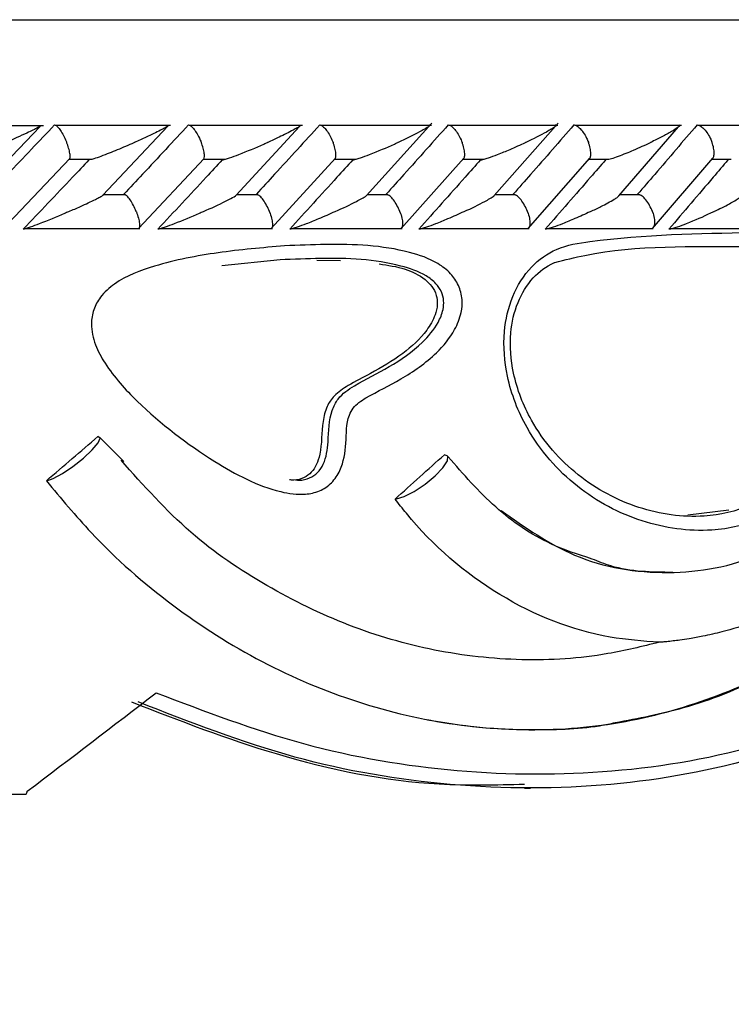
# Model space of a CAD drawing. Header units: millimetres. Extents: x 59 to 109, y 26 to 144.
# Tile 132 of 158: x 87.04 to 88.06, y 90.52 to 91.93. Entities that reach past the tile are written whole.
import ezdxf

# ---------------------------------------------------------------- set-up
doc = ezdxf.new("R2010")
doc.units = ezdxf.units.MM
doc.styles.add('SLDTEXTSTYLE0', font='TXT', dxfattribs={"width": 0.75})
doc.dimstyles.new('SLDDIMSTYLE0', dxfattribs={"dimtxt": 3.5, "dimasz": 3.302, "dimexe": 0, "dimexo": 0.0625, "dimgap": 0.875, "dimtad": 1, "dimdec": 0, "dimlfac": 20, "dimrnd": 1e-09, "dimzin": 12, "dimdsep": 46, "dimtxsty": 'SLDTEXTSTYLE0', "dimsah": 1, "dimcen": 0.09, "dimadec": 0, "dimazin": 3, "dimtfac": 1, "dimtdec": 0, "dimtofl": 0, "dimtmove": 0, "dimatfit": 3, "dimfxl": 0, "dimfrac": 2, "dimtolj": 1, "dimtzin": 12, "dimarcsym": 0})
doc.dimstyles.new('SLDDIMSTYLE1', dxfattribs={"dimtxt": 3.5, "dimasz": 3.302, "dimexe": 0, "dimexo": 0.0625, "dimgap": 0.875, "dimtad": 1, "dimdec": 0, "dimlfac": 20, "dimrnd": 1e-09, "dimzin": 12, "dimdsep": 46, "dimtxsty": 'SLDTEXTSTYLE0', "dimsah": 1, "dimcen": 0.09, "dimadec": 0, "dimazin": 3, "dimtfac": 1, "dimtdec": 0, "dimtmove": 0, "dimatfit": 0, "dimfxl": 0, "dimfrac": 2, "dimtolj": 1, "dimtzin": 12, "dimarcsym": 0})

# ---------------------------------------------------------------- blocks, each defined once
blk = doc.blocks.new('_D')
at = {"color": 7, "linetype": 'Continuous', "lineweight": 18}
for p, q in [((78.8835, 143.6649), (108.5588, 143.6649)), ((107.5588, 143.6649), (107.5588, 76.3608)), ((75.8335, 76.3608), (108.5588, 76.3608))]:
    blk.add_line(p, q, dxfattribs=at)
for points in [[(107.5588, 143.6649), (107.0508, 140.3629), (108.0668, 140.3629)], [(107.5588, 76.3608), (108.0668, 79.6628), (107.0508, 79.6628)]]:
    blk.add_solid(points, dxfattribs=at)
at = {"color": 7, "linetype": 'Continuous', "lineweight": 18, "insert": (103.047, 105.5185), "char_height": 3.5, "attachment_point": 1, "rotation": 90, "style": 'SLDTEXTSTYLE0'}
blk.add_mtext('1346', dxfattribs=at)
blk = doc.blocks.new('_D_1')
at = {"color": 7, "linetype": 'Continuous', "lineweight": 18}
for p, q in [((75.6057, 99.2579), (98.8756, 99.2579)), ((97.8756, 99.2579), (97.8756, 76.3608)), ((75.8335, 76.3608), (98.8756, 76.3608))]:
    blk.add_line(p, q, dxfattribs=at)
for points in [[(97.8756, 99.2579), (97.3676, 95.9559), (98.3836, 95.9559)], [(97.8756, 76.3608), (98.3836, 79.6628), (97.3676, 79.6628)]]:
    blk.add_solid(points, dxfattribs=at)
at = {"color": 7, "linetype": 'Continuous', "lineweight": 18, "insert": (93.3639, 85.2455), "char_height": 3.5, "attachment_point": 1, "rotation": 90, "style": 'SLDTEXTSTYLE0'}
blk.add_mtext('458', dxfattribs=at)

msp = doc.modelspace()

# ---------------------------------------------------------------- linework, layer by layer
at = {"color": 1, "linetype": 'Continuous', "lineweight": 25}
msp.add_line((85.85632, 91.92748), (90.31905, 91.92748), dxfattribs=at)
at = {"color": 7, "linetype": 'Continuous', "lineweight": 25}
for p, q in [((87.07403, 91.7758), (86.90647, 91.7758)), ((86.97489, 91.67624), (87.06916, 91.77482)), ((87.25572, 91.77606), (87.09059, 91.77606)), ((87.15875, 91.67659), (87.25157, 91.77501)), ((87.44436, 91.77605), (87.28248, 91.77605)), ((87.34937, 91.67649), (87.4402, 91.77484)), ((87.62905, 91.77604), (87.47044, 91.77604)), ((87.53583, 91.67619), (87.62918, 91.77942)), ((87.80983, 91.77601), (87.65452, 91.77601)), ((87.71847, 91.67599), (87.81016, 91.77957)), ((87.98672, 91.77596), (87.83477, 91.77596)), ((87.89686, 91.67539), (87.98243, 91.77418)), ((88.15972, 91.77591), (88.01117, 91.77591)), ((87.02363, 91.63652), (87.11171, 91.72898)), ((87.11122, 91.72806), (87.14369, 91.72806)), ((87.20973, 91.62853), (87.30355, 91.72906)), ((87.30289, 91.728), (87.33414, 91.728)), ((87.3995, 91.6286), (87.4914, 91.72916)), ((87.49053, 91.72794), (87.52084, 91.72794)), ((87.58531, 91.62867), (87.67531, 91.72926)), ((87.67419, 91.72788), (87.70367, 91.72788)), ((87.7672, 91.62876), (87.85531, 91.72938)), ((87.8539, 91.72783), (87.8827, 91.72783)), ((87.9452, 91.62886), (88.03141, 91.72952)), ((88.02967, 91.72778), (88.05772, 91.72778)), ((87.19124, 91.67695), (87.15967, 91.67695)), ((87.38108, 91.67694), (87.35032, 91.67694)), ((87.56704, 91.67691), (87.53701, 91.67691)), ((87.74914, 91.67686), (87.71965, 91.67686)), ((87.92741, 91.67681), (87.89839, 91.67681)), ((87.04629, 91.62889), (87.21188, 91.62889)), ((87.23906, 91.62883), (87.40141, 91.62883)), ((87.42787, 91.62878), (87.58694, 91.62878)), ((87.61275, 91.62872), (87.76851, 91.62872)), ((87.79375, 91.62868), (87.94616, 91.62868)), ((87.9709, 91.62865), (88.11987, 91.62865)), ((87.41253, 91.58392), (87.32883, 91.57534)), ((87.46508, 91.58343), (87.49878, 91.58322)), ((87.18895, 91.29558), (87.15483, 91.32914)), ((88.05415, 91.226), (87.99538, 91.21877)), ((87.76174, 90.82825), (87.77072, 90.82825)), ((87.02705, 90.81948), (87.04937, 90.81948))]:
    msp.add_line(p, q, dxfattribs=at)
at = {"color": 7, "linetype": 'Continuous', "lineweight": 25, "flags": 128}
for points in [[(87.07887, 91.26797), (87.08791, 91.27093), (87.10094, 91.27811), (87.11604, 91.28846), (87.13099, 91.30044), (87.14357, 91.3123), (87.15193, 91.32227), (87.15484, 91.32889), (87.15187, 91.33119)], [(87.57873, 91.24188), (87.58985, 91.24517), (87.6042, 91.25255), (87.6197, 91.26296), (87.6341, 91.27489), (87.64533, 91.28662), (87.65177, 91.29645), (87.65248, 91.30296), (87.64736, 91.30522)]]:
    msp.add_lwpolyline(points, dxfattribs=at)
at = {"color": 7, "linetype": 'Continuous', "lineweight": 25}
for centre, radius, start, end in [((87.078, 91.27653), 0.0086, 269.8945, 275.84464), ((87.57678, 91.25855), 0.01678, 270.06484, 276.66029), ((85.74038, 91.82084), 4.37867, 298.7805, 347.15384)]:
    msp.add_arc(centre, radius, start, end, dxfattribs=at)
for centre, major_axis, ratio, start_param, end_param in [((85.74405, 91.29956), (4.54163, 3.67417), 0.1501207, 4.8874013, 4.9043299), ((85.74405, 91.27349), (4.51147, 3.63539), 0.2089993, 4.9577151, 4.9746096), ((85.74405, 91.39848), (4.51867, 3.20947), 0.2229938, 4.8449397, 4.8872432), ((85.74405, 93.39781), (4.16509, 15.05918), 0.1256905, 4.5751824, 4.5754771)]:
    msp.add_ellipse(centre, major_axis=major_axis, ratio=ratio, start_param=start_param, end_param=end_param, dxfattribs=at)
for points, knots in [([(87.0897, 91.77686), (87.07869, 91.76526), (87.05633, 91.74172), (87.02484, 91.7087), (87.00435, 91.6873), (86.99528, 91.67782)], [0, 0, 0, 0, 0.3511573, 0.7127385, 1, 1, 1, 1]), ([(87.06908, 91.77489), (87.06811, 91.77432), (87.0636, 91.77163), (87.05148, 91.76587), (87.03596, 91.75876), (87.02562, 91.75418), (87.02029, 91.7519), (87.02021, 91.75186)], [0, 0, 0, 0, 0.0941956, 0.4385645, 0.7150612, 0.995786, 1, 1, 1, 1]), ([(87.0897, 91.77686), (87.0902, 91.77678), (87.09153, 91.77655), (87.09441, 91.77413), (87.0983, 91.76918), (87.10248, 91.76214), (87.10536, 91.75601), (87.10678, 91.75257), (87.10702, 91.75195), (87.10706, 91.75186)], [0, 0, 0, 0, 0.11526282, 0.30569049, 0.5012957, 0.7256364, 0.95017002, 0.99343269, 1, 1, 1, 1]), ([(87.2813, 91.77686), (87.27048, 91.76523), (87.24863, 91.74174), (87.21779, 91.70872), (87.19775, 91.68735), (87.18881, 91.67782)], [0, 0, 0, 0, 0.3521756, 0.7113236, 1, 1, 1, 1]), ([(87.25325, 91.77658), (87.25304, 91.7763), (87.25238, 91.77542), (87.2479, 91.77279), (87.23781, 91.76748), (87.22286, 91.76034), (87.20966, 91.75448), (87.20391, 91.7519), (87.20383, 91.75186)], [0, 0, 0, 0, 0.06537169, 0.20355897, 0.34063627, 0.71796384, 0.9962013, 1, 1, 1, 1]), ([(87.2813, 91.77686), (87.28138, 91.77686), (87.28234, 91.77684), (87.28458, 91.77582), (87.2884, 91.77207), (87.29268, 91.76611), (87.29652, 91.7591), (87.29874, 91.75407), (87.29957, 91.75195), (87.2996, 91.75186)], [0, 0, 0, 0, 0.0163631, 0.2068702, 0.3985283, 0.599424, 0.8309511, 0.9934348, 1, 1, 1, 1]), ([(87.46896, 91.77686), (87.45835, 91.76522), (87.43691, 91.74168), (87.40671, 91.70867), (87.38709, 91.68731), (87.37838, 91.67782)], [0, 0, 0, 0, 0.3526537, 0.7126112, 1, 1, 1, 1]), ([(87.44183, 91.7765), (87.44163, 91.77619), (87.44101, 91.77528), (87.43697, 91.77274), (87.42747, 91.76747), (87.41302, 91.76035), (87.40006, 91.75447), (87.39444, 91.7519), (87.39437, 91.75186)], [0, 0, 0, 0, 0.0654625, 0.1993178, 0.3322493, 0.7173358, 0.9961713, 1, 1, 1, 1]), ([(87.46896, 91.77686), (87.46959, 91.77678), (87.47126, 91.77654), (87.47465, 91.77412), (87.47903, 91.76917), (87.48353, 91.76214), (87.48649, 91.75601), (87.48787, 91.75257), (87.48811, 91.75195), (87.48815, 91.75186)], [0, 0, 0, 0, 0.1157171, 0.3058026, 0.5011531, 0.7256744, 0.9503801, 0.9934963, 1, 1, 1, 1]), ([(87.65273, 91.77686), (87.64233, 91.7652), (87.62131, 91.74164), (87.59174, 91.70863), (87.57253, 91.68728), (87.56403, 91.67782)], [0, 0, 0, 0, 0.3531223, 0.7135449, 1, 1, 1, 1]), ([(87.62539, 91.77686), (87.62562, 91.77686), (87.62632, 91.77685), (87.62664, 91.77641), (87.62519, 91.77465), (87.61971, 91.77122), (87.60561, 91.76347), (87.59197, 91.75699), (87.58101, 91.7519), (87.58094, 91.75186)], [0, 0, 0, 0, 0.0233521, 0.0734728, 0.1347079, 0.3255562, 0.4727945, 0.9964021, 1, 1, 1, 1]), ([(87.65273, 91.77686), (87.65342, 91.77678), (87.65526, 91.77654), (87.65889, 91.77412), (87.66349, 91.76917), (87.66813, 91.76213), (87.67111, 91.756), (87.67248, 91.75257), (87.67271, 91.75195), (87.67275, 91.75186)], [0, 0, 0, 0, 0.1158072, 0.3058429, 0.5011921, 0.7257317, 0.950455, 0.9935001, 1, 1, 1, 1]), ([(87.83262, 91.77686), (87.82243, 91.76519), (87.80185, 91.74162), (87.7729, 91.7086), (87.75411, 91.68726), (87.7458, 91.67782)], [0, 0, 0, 0, 0.3535623, 0.7141074, 1, 1, 1, 1]), ([(87.80589, 91.77686), (87.80603, 91.77686), (87.80652, 91.77687), (87.80721, 91.77669), (87.80724, 91.776), (87.80541, 91.77409), (87.8006, 91.77091), (87.78754, 91.76342), (87.77435, 91.75699), (87.76365, 91.7519), (87.76358, 91.75186)], [0, 0, 0, 0, 0.01307739, 0.04402193, 0.10022982, 0.16635554, 0.32972136, 0.47392269, 0.99641005, 1, 1, 1, 1]), ([(87.83262, 91.77686), (87.83273, 91.77686), (87.83403, 91.77684), (87.8369, 91.77582), (87.84149, 91.77207), (87.84633, 91.76611), (87.85042, 91.75909), (87.8526, 91.75406), (87.8534, 91.75195), (87.85343, 91.75186)], [0, 0, 0, 0, 0.0167541, 0.2070681, 0.3985567, 0.5993372, 0.8310549, 0.9935036, 1, 1, 1, 1]), ([(88.00866, 91.77686), (87.9987, 91.7652), (87.97858, 91.74164), (87.95025, 91.70863), (87.93186, 91.68728), (87.92371, 91.67782)], [0, 0, 0, 0, 0.3533465, 0.713675, 1, 1, 1, 1]), ([(87.98246, 91.77686), (87.98249, 91.77686), (87.98312, 91.77688), (87.98405, 91.77669), (87.98404, 91.77568), (87.98098, 91.77271), (87.97214, 91.7672), (87.9585, 91.75978), (87.94792, 91.7546), (87.94237, 91.7519), (87.9423, 91.75186)], [0, 0, 0, 0, 0.0028312, 0.0509765, 0.1103331, 0.2078177, 0.4531802, 0.721644, 0.996411, 1, 1, 1, 1]), ([(88.00866, 91.77686), (88.00877, 91.77686), (88.01018, 91.77684), (88.01325, 91.77582), (88.01807, 91.77207), (88.02308, 91.76611), (88.02722, 91.7591), (88.02939, 91.75406), (88.03016, 91.75195), (88.03019, 91.75186)], [0, 0, 0, 0, 0.0166471, 0.2070335, 0.3985562, 0.599345, 0.8309996, 0.9935051, 1, 1, 1, 1]), ([(87.11158, 91.7291), (87.1117, 91.72934), (87.11225, 91.73039), (87.112, 91.73468), (87.11067, 91.74155), (87.10866, 91.74772), (87.10734, 91.75116), (87.10709, 91.75178), (87.10706, 91.75186)], [0, 0, 0, 0, 0.0766732, 0.3369682, 0.6354002, 0.9340256, 0.9913569, 1, 1, 1, 1]), ([(87.14369, 91.72799), (87.14465, 91.72828), (87.14847, 91.72944), (87.16103, 91.73407), (87.18038, 91.74177), (87.19598, 91.74845), (87.20375, 91.75183), (87.20383, 91.75186)], [0, 0, 0, 0, 0.0550447, 0.2192272, 0.5991036, 0.9959927, 1, 1, 1, 1]), ([(87.30343, 91.72918), (87.30357, 91.72939), (87.30424, 91.73043), (87.3042, 91.73469), (87.3031, 91.74156), (87.30118, 91.74773), (87.29988, 91.75116), (87.29963, 91.75178), (87.2996, 91.75186)], [0, 0, 0, 0, 0.0703732, 0.3322696, 0.6329018, 0.9336674, 0.9912995, 1, 1, 1, 1]), ([(87.32953, 91.72687), (87.32999, 91.72691), (87.33107, 91.727), (87.33469, 91.72796), (87.34217, 91.73041), (87.36126, 91.73758), (87.37948, 91.74524), (87.3926, 91.75108), (87.39429, 91.75183), (87.39437, 91.75186)], [0, 0, 0, 0, 0.042784, 0.1003806, 0.193834, 0.3860616, 0.920543, 0.9964041, 1, 1, 1, 1]), ([(87.49129, 91.72926), (87.49144, 91.72945), (87.49222, 91.73048), (87.49239, 91.7347), (87.49152, 91.74156), (87.48969, 91.74773), (87.48842, 91.75116), (87.48818, 91.75178), (87.48815, 91.75186)], [0, 0, 0, 0, 0.0629763, 0.3268778, 0.6299826, 0.9333278, 0.9912278, 1, 1, 1, 1]), ([(87.51619, 91.72687), (87.51669, 91.72691), (87.51787, 91.727), (87.52164, 91.72796), (87.52927, 91.73042), (87.5484, 91.7376), (87.56638, 91.74526), (87.57923, 91.75109), (87.58086, 91.75183), (87.58094, 91.75186)], [0, 0, 0, 0, 0.04295143, 0.10076604, 0.19452415, 0.38719516, 0.92158897, 0.99640419, 1, 1, 1, 1]), ([(87.67521, 91.72935), (87.67536, 91.72952), (87.67625, 91.73052), (87.67661, 91.73471), (87.67599, 91.74156), (87.67426, 91.74773), (87.67301, 91.75116), (87.67278, 91.75178), (87.67275, 91.75186)], [0, 0, 0, 0, 0.05451998, 0.32076311, 0.62661213, 0.93272753, 0.99114762, 1, 1, 1, 1]), ([(87.69897, 91.72687), (87.69951, 91.72691), (87.70078, 91.727), (87.70466, 91.72796), (87.71239, 91.7304), (87.72521, 91.73521), (87.74324, 91.74263), (87.75631, 91.74853), (87.7635, 91.75183), (87.76358, 91.75186)], [0, 0, 0, 0, 0.04273356, 0.10045264, 0.1939321, 0.38576596, 0.64865227, 0.99640696, 1, 1, 1, 1]), ([(87.85523, 91.72945), (87.85537, 91.72959), (87.85634, 91.73056), (87.8569, 91.73472), (87.85653, 91.74155), (87.8549, 91.74773), (87.85369, 91.75116), (87.85346, 91.75178), (87.85343, 91.75186)], [0, 0, 0, 0, 0.0448393, 0.3138076, 0.6227904, 0.932032, 0.9910571, 1, 1, 1, 1]), ([(87.88271, 91.72775), (87.88394, 91.72808), (87.88818, 91.72922), (87.90057, 91.73366), (87.91961, 91.74139), (87.93451, 91.7482), (87.94223, 91.75183), (87.9423, 91.75186)], [0, 0, 0, 0, 0.0633533, 0.2187413, 0.574025, 0.996041, 1, 1, 1, 1]), ([(88.03136, 91.72957), (88.03147, 91.72967), (88.03252, 91.73062), (88.03325, 91.73473), (88.03313, 91.74155), (88.03163, 91.74773), (88.03044, 91.75116), (88.03022, 91.75178), (88.03019, 91.75186)], [0, 0, 0, 0, 0.0330485, 0.3053504, 0.6181494, 0.9312, 0.990956, 1, 1, 1, 1]), ([(87.13894, 91.72687), (87.13115, 91.71862), (87.09996, 91.68559), (87.06859, 91.65259), (87.04505, 91.62783)], [0, 0, 0, 0, 0.2496934, 1, 1, 1, 1]), ([(87.32953, 91.72687), (87.32188, 91.71859), (87.29134, 91.68557), (87.26059, 91.65256), (87.23755, 91.62783)], [0, 0, 0, 0, 0.2504821, 1, 1, 1, 1]), ([(87.51619, 91.72687), (87.50868, 91.71858), (87.47878, 91.68556), (87.44866, 91.65255), (87.42611, 91.62783)], [0, 0, 0, 0, 0.2509777, 1, 1, 1, 1]), ([(87.69897, 91.72687), (87.69161, 91.71857), (87.66234, 91.68556), (87.63284, 91.65255), (87.61076, 91.62783)], [0, 0, 0, 0, 0.25115976, 1, 1, 1, 1]), ([(87.87788, 91.72687), (87.87069, 91.71858), (87.84204, 91.68557), (87.81317, 91.65255), (87.79154, 91.62783)], [0, 0, 0, 0, 0.2510117, 1, 1, 1, 1]), ([(88.05293, 91.72687), (88.04592, 91.71861), (88.0179, 91.6856), (87.98964, 91.65258), (87.96845, 91.62783)], [0, 0, 0, 0, 0.2502537, 1, 1, 1, 1]), ([(87.10992, 91.65282), (87.10999, 91.65286), (87.11575, 91.65541), (87.12919, 91.66127), (87.14443, 91.66844), (87.15459, 91.67372), (87.15879, 91.67609), (87.15953, 91.67686), (87.15968, 91.67702)], [0, 0, 0, 0, 0.00393608, 0.28946802, 0.68857906, 0.82704314, 0.96652791, 1, 1, 1, 1]), ([(87.20666, 91.65282), (87.20663, 91.6529), (87.20542, 91.65597), (87.20262, 91.66207), (87.19804, 91.66979), (87.19396, 91.67505), (87.19196, 91.67626), (87.19121, 91.67671)], [0, 0, 0, 0, 0.0077825, 0.2891561, 0.5709712, 0.8403331, 1, 1, 1, 1]), ([(87.3024, 91.65282), (87.30247, 91.65286), (87.3137, 91.65793), (87.32804, 91.6644), (87.34267, 91.67202), (87.34851, 91.67521), (87.34959, 91.67628), (87.34959, 91.67629)], [0, 0, 0, 0, 0.0041455, 0.6045203, 0.7779057, 0.9983613, 1, 1, 1, 1]), ([(87.39714, 91.65282), (87.39711, 91.6529), (87.39592, 91.65597), (87.3931, 91.66207), (87.38835, 91.66979), (87.38404, 91.67504), (87.38186, 91.67625), (87.38106, 91.67669)], [0, 0, 0, 0, 0.0077951, 0.28984358, 0.57235601, 0.84231695, 1, 1, 1, 1]), ([(87.49089, 91.65282), (87.49096, 91.65286), (87.50192, 91.6579), (87.51571, 91.6643), (87.52943, 91.67173), (87.53457, 91.67471), (87.53586, 91.67591), (87.53601, 91.67604)], [0, 0, 0, 0, 0.0041989, 0.609209, 0.781377, 0.9753679, 1, 1, 1, 1]), ([(87.58365, 91.65282), (87.58362, 91.6529), (87.58243, 91.65596), (87.57962, 91.66208), (87.57471, 91.66979), (87.57021, 91.67503), (87.56786, 91.67622), (87.56701, 91.67665)], [0, 0, 0, 0, 0.00774147, 0.2909137, 0.57447425, 0.84536202, 1, 1, 1, 1]), ([(87.67543, 91.65282), (87.6755, 91.65286), (87.68621, 91.65789), (87.69958, 91.66426), (87.71265, 91.67166), (87.71743, 91.67457), (87.71856, 91.67574), (87.71865, 91.67584)], [0, 0, 0, 0, 0.0042515, 0.6152657, 0.786687, 0.9832337, 1, 1, 1, 1]), ([(87.76623, 91.65282), (87.7662, 91.6529), (87.76504, 91.65597), (87.76222, 91.66208), (87.75718, 91.66979), (87.75249, 91.675), (87.75, 91.67619), (87.74911, 91.67661)], [0, 0, 0, 0, 0.0077759, 0.2923294, 0.5772775, 0.8494884, 1, 1, 1, 1]), ([(87.85605, 91.65282), (87.85612, 91.65286), (87.86137, 91.65537), (87.8738, 91.66133), (87.8866, 91.66829), (87.8948, 91.67337), (87.89626, 91.67478), (87.89687, 91.67538)], [0, 0, 0, 0, 0.0043379, 0.3137351, 0.7628294, 0.8991841, 1, 1, 1, 1]), ([(87.9449, 91.65282), (87.94487, 91.6529), (87.94373, 91.65596), (87.94092, 91.66208), (87.93576, 91.66979), (87.93092, 91.67497), (87.92829, 91.67614), (87.92737, 91.67655)], [0, 0, 0, 0, 0.0078269, 0.294063, 0.5807069, 0.8545347, 1, 1, 1, 1]), ([(88.03276, 91.65282), (88.03283, 91.65286), (88.03678, 91.65479), (88.0445, 91.65856), (88.057, 91.66523), (88.06737, 91.67113), (88.07098, 91.67438), (88.07189, 91.6752)], [0, 0, 0, 0, 0.00440026, 0.24489384, 0.4878267, 0.87111746, 1, 1, 1, 1]), ([(87.10992, 91.65282), (87.10984, 91.65279), (87.10791, 91.65196), (87.09428, 91.64602), (87.07568, 91.63831), (87.05691, 91.63123), (87.04976, 91.62885), (87.04643, 91.62794), (87.04536, 91.62783), (87.04505, 91.62783), (87.04505, 91.62783)], [0, 0, 0, 0, 0.0035829, 0.0880171, 0.6204469, 0.8069816, 0.8977614, 0.9540868, 0.9995941, 1, 1, 1, 1]), ([(87.20666, 91.65282), (87.20669, 91.65274), (87.20791, 91.64968), (87.20995, 91.64357), (87.21146, 91.63587), (87.21158, 91.63075), (87.21062, 91.6296), (87.21031, 91.62923)], [0, 0, 0, 0, 0.0079357, 0.2978656, 0.5882865, 0.8656629, 1, 1, 1, 1]), ([(87.3024, 91.65282), (87.30232, 91.65279), (87.30038, 91.65194), (87.28698, 91.64599), (87.26863, 91.63829), (87.24981, 91.63122), (87.24258, 91.62886), (87.23902, 91.62792), (87.23801, 91.62785), (87.23755, 91.62783)], [0, 0, 0, 0, 0.0035821, 0.090152, 0.620254, 0.8066325, 0.8975764, 0.9541405, 1, 1, 1, 1]), ([(87.39714, 91.65282), (87.39717, 91.65274), (87.39837, 91.64968), (87.40034, 91.64356), (87.40161, 91.63586), (87.40144, 91.63072), (87.40027, 91.62956), (87.39988, 91.62917)], [0, 0, 0, 0, 0.007884, 0.2963081, 0.5850808, 0.8608825, 1, 1, 1, 1]), ([(87.49089, 91.65282), (87.49081, 91.65279), (87.48315, 91.64937), (87.46955, 91.64334), (87.45123, 91.63589), (87.4387, 91.63119), (87.43138, 91.62885), (87.42771, 91.62792), (87.4266, 91.62785), (87.42611, 91.62783)], [0, 0, 0, 0, 0.0035846, 0.3626906, 0.6223754, 0.8074345, 0.8980352, 0.9545548, 1, 1, 1, 1]), ([(87.58365, 91.65282), (87.58368, 91.65274), (87.58486, 91.64968), (87.58674, 91.64356), (87.58778, 91.63585), (87.58732, 91.63068), (87.58594, 91.62951), (87.58546, 91.62911)], [0, 0, 0, 0, 0.007839, 0.2945579, 0.5817796, 0.8559263, 1, 1, 1, 1]), ([(87.67543, 91.65282), (87.67535, 91.65279), (87.67153, 91.65105), (87.66385, 91.64753), (87.65032, 91.64166), (87.63622, 91.63585), (87.62371, 91.63118), (87.61628, 91.62884), (87.61249, 91.62792), (87.61129, 91.62785), (87.61076, 91.62783)], [0, 0, 0, 0, 0.0035843, 0.1847788, 0.364578, 0.6232319, 0.8077312, 0.8982039, 0.9547236, 1, 1, 1, 1]), ([(87.76623, 91.65282), (87.76626, 91.65274), (87.76742, 91.64968), (87.76921, 91.64356), (87.77, 91.63585), (87.76924, 91.63064), (87.76764, 91.62946), (87.76708, 91.62905)], [0, 0, 0, 0, 0.00779479, 0.29291606, 0.57839461, 0.85097997, 1, 1, 1, 1]), ([(87.85605, 91.65282), (87.85598, 91.65279), (87.8489, 91.64949), (87.83594, 91.64355), (87.81802, 91.6361), (87.80523, 91.63132), (87.79746, 91.62886), (87.79355, 91.62798), (87.79204, 91.62776), (87.79154, 91.62783), (87.79154, 91.62783)], [0, 0, 0, 0, 0.0035806, 0.349519, 0.61436, 0.8037429, 0.8959938, 0.9531816, 0.9992291, 1, 1, 1, 1]), ([(87.9449, 91.65282), (87.94493, 91.65274), (87.94606, 91.64968), (87.94775, 91.64356), (87.94829, 91.63584), (87.94723, 91.63062), (87.94542, 91.62943), (87.94477, 91.629)], [0, 0, 0, 0, 0.0077552, 0.291425, 0.5755907, 0.8468628, 1, 1, 1, 1]), ([(88.03276, 91.65282), (88.03269, 91.65279), (88.03108, 91.65202), (88.0188, 91.64612), (88.00145, 91.6384), (87.98244, 91.6313), (87.9746, 91.62884), (87.97059, 91.628), (87.96898, 91.62773), (87.96846, 91.62783), (87.96845, 91.62783)], [0, 0, 0, 0, 0.00357084, 0.08148157, 0.61581243, 0.80443537, 0.89639439, 0.95343816, 0.9995119, 1, 1, 1, 1]), ([(88.20367, 91.43827), (88.20154, 91.42133), (88.19607, 91.37776), (88.19103, 91.3156), (88.16886, 91.27128), (88.14193, 91.23833), (88.0988, 91.20854), (88.02181, 91.19182), (87.92866, 91.20479), (87.83419, 91.25426), (87.76702, 91.33041), (87.7353, 91.41131), (87.73009, 91.47743), (87.74249, 91.53268), (87.76905, 91.57492), (87.80895, 91.60334), (87.91846, 91.62034), (88.04931, 91.62224), (88.17035, 91.62479), (88.21885, 91.61013), (88.23397, 91.60108), (88.24391, 91.58833), (88.24843, 91.57502), (88.24899, 91.55881), (88.24584, 91.54825), (88.24395, 91.54192)], [0, 0, 0, 0, 0.0330519, 0.0850238, 0.1182278, 0.1295681, 0.1729847, 0.2282608, 0.301974, 0.3764128, 0.4509845, 0.5022595, 0.5433788, 0.5765268, 0.6099043, 0.6401978, 0.6753673, 0.8459887, 0.9313247, 0.9456896, 0.9601577, 0.9693783, 0.9786292, 0.9871957, 1, 1, 1, 1]), ([(87.41881, 91.60389), (87.43843, 91.60475), (87.49842, 91.60739), (87.57314, 91.60406), (87.63269, 91.58363), (87.65615, 91.56577), (87.6685, 91.54785), (87.67356, 91.52802), (87.67184, 91.50575), (87.66066, 91.47821), (87.63192, 91.44406), (87.58724, 91.413), (87.54498, 91.3929), (87.51836, 91.37616), (87.50655, 91.35325), (87.50786, 91.32164), (87.50209, 91.28742), (87.48684, 91.26394), (87.46898, 91.25218), (87.44362, 91.24681), (87.39063, 91.25448), (87.30742, 91.29906), (87.22335, 91.36292), (87.16818, 91.42329), (87.14695, 91.46202), (87.14086, 91.48904), (87.1448, 91.51295), (87.15596, 91.53335), (87.18422, 91.55833), (87.24248, 91.57996), (87.32474, 91.59587), (87.38703, 91.60118), (87.41881, 91.60389)], [0, 0, 0, 0, 0.0431555, 0.1319803, 0.164299, 0.1810667, 0.1951833, 0.2093561, 0.2220226, 0.2400837, 0.2698026, 0.315668, 0.3568959, 0.3736737, 0.3815952, 0.4091122, 0.4362754, 0.4511758, 0.4662255, 0.4811895, 0.5072265, 0.5818169, 0.681047, 0.7305632, 0.7510551, 0.7717548, 0.785666, 0.7995844, 0.8188934, 0.8634734, 0.9303227, 1, 1, 1, 1]), ([(87.80535, 91.5803), (87.80489, 91.58009), (87.79354, 91.57501), (87.77215, 91.55912), (87.75016, 91.52333), (87.73957, 91.47546), (87.74435, 91.416), (87.77345, 91.3417), (87.83583, 91.27079), (87.92411, 91.22439), (88.01092, 91.21217), (88.08155, 91.22741), (88.12025, 91.25421), (88.14368, 91.28318), (88.16323, 91.32343), (88.16914, 91.38979), (88.17609, 91.47318), (88.20909, 91.52387), (88.21986, 91.56054), (88.21969, 91.57055), (88.21743, 91.57767), (88.21164, 91.58527), (88.2008, 91.5916), (88.15667, 91.60494), (88.03898, 91.60083), (87.91015, 91.60638), (87.81964, 91.58386), (87.80535, 91.5803)], [0, 0, 0, 0, 0.0010842, 0.026637, 0.0542196, 0.0834308, 0.1207374, 0.1682397, 0.2382572, 0.308796, 0.3786102, 0.429994, 0.4689062, 0.4788458, 0.507998, 0.5570196, 0.6073045, 0.6676987, 0.677381, 0.6821416, 0.6868183, 0.6919972, 0.7024033, 0.7148293, 0.7978254, 0.9680743, 1, 1, 1, 1]), ([(87.43457, 91.26924), (87.43631, 91.269), (87.44302, 91.26805), (87.45431, 91.27121), (87.46674, 91.27888), (87.47796, 91.29644), (87.4821, 91.32771), (87.48189, 91.36079), (87.49665, 91.38947), (87.52615, 91.40975), (87.56949, 91.42985), (87.61128, 91.45897), (87.63659, 91.48866), (87.64565, 91.51034), (87.64697, 91.52585), (87.64359, 91.53903), (87.63476, 91.55155), (87.61562, 91.56583), (87.5607, 91.58428), (87.48972, 91.58732), (87.43174, 91.58477), (87.41253, 91.58392)], [0, 0, 0, 0, 0.0086828, 0.0333299, 0.055621, 0.078183, 0.128701, 0.198868, 0.2278266, 0.276631, 0.3701576, 0.4665842, 0.5245218, 0.5555647, 0.5748547, 0.5953999, 0.617193, 0.6466018, 0.7111906, 0.9043078, 1, 1, 1, 1]), ([(87.55404, 91.57804), (87.56655, 91.57626), (87.58957, 91.57298), (87.61522, 91.5606), (87.62991, 91.5465), (87.63642, 91.53397), (87.63791, 91.51934), (87.63377, 91.50165), (87.61842, 91.47583), (87.58673, 91.44693), (87.54703, 91.42366), (87.51274, 91.40661), (87.49066, 91.3918), (87.47786, 91.3736), (87.47145, 91.34457), (87.47232, 91.31577), (87.46519, 91.29116), (87.4575, 91.27934), (87.44618, 91.27161), (87.43494, 91.26819), (87.42774, 91.26905), (87.42561, 91.2693)], [0, 0, 0, 0, 0.0847147, 0.1558584, 0.1857011, 0.215835, 0.2425328, 0.2745399, 0.3266154, 0.4301855, 0.549836, 0.6295681, 0.683951, 0.7215049, 0.7674163, 0.8648598, 0.8977912, 0.92488, 0.9520791, 0.9857662, 1, 1, 1, 1]), ([(87.95452, 91.03683), (87.93017, 91.03085), (87.86617, 91.01513), (87.75807, 91.00835), (87.63296, 91.02207), (87.50957, 91.05793), (87.39222, 91.1153), (87.27913, 91.19148), (87.21693, 91.26122), (87.18485, 91.2972)], [0, 0, 0, 0, 0.0918997, 0.2416369, 0.3913607, 0.5410927, 0.6908078, 0.8405207, 1, 1, 1, 1]), ([(87.85862, 91.15593), (87.83863, 91.1624), (87.78962, 91.17824), (87.7179, 91.22748), (87.67455, 91.27723), (87.65274, 91.30227)], [0, 0, 0, 0, 0.2548924, 0.6250456, 1, 1, 1, 1]), ([(87.89175, 90.92199), (87.92461, 90.92823), (87.99823, 90.94221), (88.11006, 90.98713), (88.21318, 91.04919), (88.30096, 91.12293), (88.37442, 91.20083), (88.41628, 91.26271), (88.43782, 91.29456)], [0, 0, 0, 0, 0.14821876, 0.33201068, 0.53539299, 0.68220013, 0.83647209, 1, 1, 1, 1]), ([(87.07798, 91.26793), (87.09892, 91.24274), (87.1534, 91.17719), (87.256, 91.08729), (87.38481, 91.00554), (87.52179, 90.94796), (87.66264, 90.91536), (87.80345, 90.90819), (87.94132, 90.92607), (88.07062, 90.97118), (88.15505, 91.01061), (88.19122, 91.04065), (88.19173, 91.04107)], [0, 0, 0, 0, 0.0736705, 0.1917013, 0.3086608, 0.4249034, 0.539922, 0.6545356, 0.7691567, 0.8837629, 0.9983751, 1, 1, 1, 1]), ([(87.95452, 91.03683), (87.93112, 91.03858), (87.85302, 91.04439), (87.72245, 91.09653), (87.62443, 91.18037), (87.58212, 91.23491), (87.5768, 91.24177)], [0, 0, 0, 0, 0.1661088, 0.5546342, 0.9440254, 1, 1, 1, 1]), ([(87.72861, 91.22519), (87.76267, 91.20128), (87.83608, 91.14972), (87.96787, 91.12918), (88.10472, 91.15325), (88.17944, 91.21188), (88.21759, 91.24182)], [0, 0, 0, 0, 0.22123676, 0.47699896, 0.73293188, 1, 1, 1, 1]), ([(88.28098, 91.18411), (88.25831, 91.16426), (88.21298, 91.12457), (88.13331, 91.08045), (88.06659, 91.05666), (88.0199, 91.04597), (87.99974, 91.04226), (87.98559, 91.04009), (87.97476, 91.03866), (87.96661, 91.03775), (87.96059, 91.03719), (87.95711, 91.03693), (87.95532, 91.03684), (87.9547, 91.03684), (87.95452, 91.03683)], [0, 0, 0, 0, 0.2511959, 0.5024143, 0.7602511, 0.8351198, 0.8861835, 0.9212703, 0.9456394, 0.9691782, 0.9826843, 0.9912024, 0.9974372, 1, 1, 1, 1]), ([(87.97389, 91.13683), (87.94402, 91.13707), (87.9048, 91.13738), (87.86751, 91.15236), (87.85862, 91.15593)], [0, 0, 0, 0, 0.7615992, 1, 1, 1, 1]), ([(87.23491, 90.96454), (87.30485, 90.93797), (87.44653, 90.88415), (87.66759, 90.84722), (87.89046, 90.84663), (88.10881, 90.88468), (88.24181, 90.94339), (88.3081, 90.97265)], [0, 0, 0, 0, 0.1915983, 0.3881518, 0.5886133, 0.7949883, 1, 1, 1, 1]), ([(87.1999, 90.9514), (87.26841, 90.92485), (87.41279, 90.86889), (87.60417, 90.83005), (87.72123, 90.8329), (87.76175, 90.83389)], [0, 0, 0, 0, 0.3712807, 0.7823767, 1, 1, 1, 1]), ([(88.2984, 90.95145), (88.29837, 90.95143), (88.23441, 90.92088), (88.10207, 90.86658), (87.88488, 90.82655), (87.65976, 90.82691), (87.43041, 90.86532), (87.2837, 90.92245), (87.20934, 90.9514)], [0, 0, 0, 0, 0.0001031, 0.1981737, 0.3975315, 0.6027714, 0.7986547, 1, 1, 1, 1]), ([(87.62331, 90.92598), (87.64772, 90.92199), (87.70107, 90.91327), (87.78729, 90.91103), (87.85296, 90.91322), (87.88822, 90.9212), (87.89175, 90.92199)], [0, 0, 0, 0, 0.269883, 0.5899468, 0.9589886, 1, 1, 1, 1])]:
    msp.add_open_spline(points, degree=3, knots=knots, dxfattribs=at)

# ---------------------------------------------------------------- dimensions: what is measured, and where the dimension line sits
at = {"color": 7, "linetype": 'Continuous', "lineweight": 18}
for base, p1, dimstyle, picture, middle in [((107.55876, 76.36081), (77.88354, 143.66488), 'SLDDIMSTYLE0', '_D', (107.55876, 110.69074)), ((97.87561, 76.36081), (74.60571, 99.25793), 'SLDDIMSTYLE1', '_D_1', (97.87561, 89.12468))]:
    dim = msp.add_linear_dim(base=base, p1=p1, p2=(74.83348, 76.36081), angle=90, dimstyle=dimstyle, dxfattribs=at)
    dim.commit()
    dim.dimension.update_dxf_attribs({"geometry": picture, "text_midpoint": middle, "dimtype": 160})

doc.saveas('drawing.dxf')
